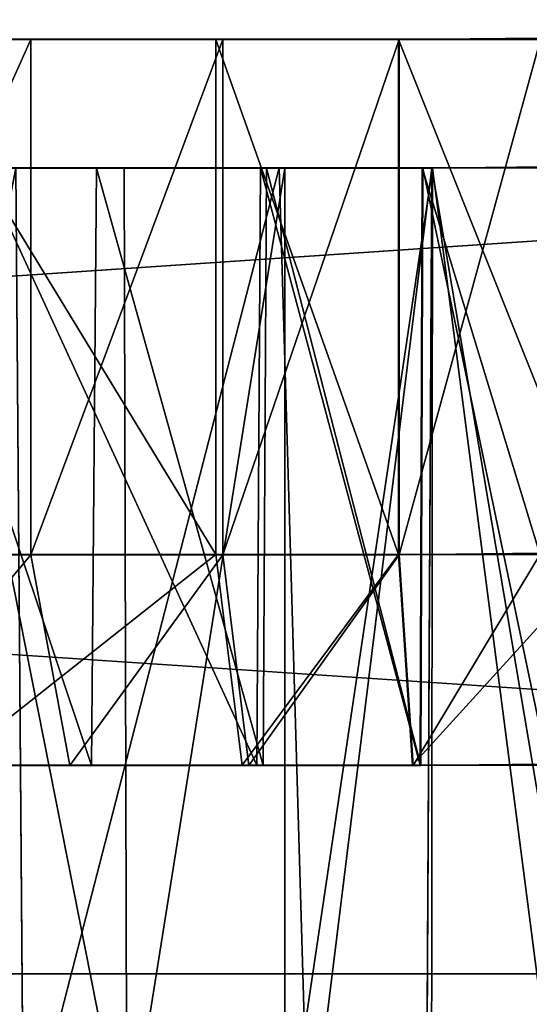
# Model space of a CAD drawing. Extents: x 0 to 35.8, y 0 to 27.5.
# Tile 98 of 256: x 20.009 to 20.391, y 0.9 to 1.639. Entities that reach past the tile are written whole.
import ezdxf

# ---------------------------------------------------------------- set-up
doc = ezdxf.new("R2010")
doc.units = 0
doc.header["$MEASUREMENT"] = 0
doc.layers.get('0').update_dxf_attribs({"color": 13, "linetype": 'CONTINUOUS'})
doc.layers.add('HDI8056C_KNOBS_-_3', color=252, linetype='CONTINUOUS')
doc.layers.add('RGM8058UC_-_BODY', color=252, linetype='CONTINUOUS')

# ---------------------------------------------------------------- blocks, each defined once
blk = doc.blocks.new('RGM8658UC_TRADECAD_V06_DXF')
at = {"layer": 'HDI8056C_KNOBS_-_3', "color": 0}
for p, q in [((20.2934, 1.6236, 4.1157), (20.3996, 1.6246, 4.1283)), ((20.2934, 1.6236, 4.1157), (20.3996, 1.6246, 4.1283)), ((19.2397, 1.6237, 2.9433), (20.4469, 1.6239, 2.9159)), ((19.2397, 1.6237, 2.9433), (20.4469, 1.6239, 2.9159)), ((19.2446, 1.6237, 2.7701), (20.4469, 1.6239, 2.9159)), ((19.2446, 1.6237, 2.7701), (20.4469, 1.6239, 2.9159)), ((20.4469, 1.6239, 2.9159), (19.2481, 1.6236, 3.1314)), ((20.4469, 1.6239, 2.9159), (19.2481, 1.6236, 3.1314)), ((19.2948, 1.6236, 2.5593), (20.4469, 1.6239, 2.9159)), ((19.2948, 1.6236, 2.5593), (20.4469, 1.6239, 2.9159)), ((19.3027, 1.6236, 3.3215), (20.4469, 1.6239, 2.9159)), ((19.3027, 1.6236, 3.3215), (20.4469, 1.6239, 2.9159)), ((19.3841, 1.6236, 2.335), (20.4469, 1.6239, 2.9159)), ((19.3841, 1.6236, 2.335), (20.4469, 1.6239, 2.9159)), ((19.3883, 1.6236, 3.5164), (20.4469, 1.6239, 2.9159)), ((19.3883, 1.6236, 3.5164), (20.4469, 1.6239, 2.9159)), ((19.5327, 1.6236, 3.7123), (20.4469, 1.6239, 2.9159)), ((19.5327, 1.6236, 3.7123), (20.4469, 1.6239, 2.9159)), ((19.5401, 1.6237, 2.11), (20.4469, 1.6239, 2.9159)), ((19.5401, 1.6237, 2.11), (20.4469, 1.6239, 2.9159)), ((19.6535, 1.6236, 3.8269), (20.4469, 1.6239, 2.9159)), ((19.6535, 1.6236, 3.8269), (20.4469, 1.6239, 2.9159)), ((19.7503, 1.6237, 1.9268), (20.4469, 1.6239, 2.9159)), ((19.7503, 1.6237, 1.9268), (20.4469, 1.6239, 2.9159)), ((19.8439, 1.6236, 3.9608), (20.4469, 1.6239, 2.9159)), ((19.8439, 1.6236, 3.9608), (20.4469, 1.6239, 2.9159)), ((19.8439, 1.6236, 3.9608), (20.0173, 1.6236, 4.047)), ((19.8439, 1.6236, 3.9608), (20.0173, 1.6236, 4.047)), ((19.9202, 1.6237, 1.8223), (20.4469, 1.6239, 2.9159)), ((19.9202, 1.6237, 1.8223), (20.4469, 1.6239, 2.9159)), ((19.9202, 1.6237, 1.8223), (20.156, 1.6237, 1.7461)), ((19.9202, 1.6237, 1.8223), (20.156, 1.6237, 1.7461)), ((20.0173, 1.6236, 4.047), (20.4469, 1.6239, 2.9159)), ((20.0173, 1.6236, 4.047), (20.4469, 1.6239, 2.9159)), ((20.0173, 1.6236, 4.047), (20.0173, 1.2373, 4.047)), ((20.0173, 1.6236, 4.047), (20.0173, 1.2373, 4.047)), ((20.0173, 1.6236, 4.047), (20.1612, 1.6236, 4.0925)), ((20.0173, 1.6236, 4.047), (20.1612, 1.6236, 4.0925)), ((20.156, 1.6237, 1.7461), (20.4469, 1.6239, 2.9159)), ((20.156, 1.6237, 1.7461), (20.4469, 1.6239, 2.9159)), ((20.156, 1.6237, 1.7461), (20.2928, 1.6237, 1.7118)), ((20.156, 1.6237, 1.7461), (20.2928, 1.6237, 1.7118)), ((20.156, 1.6237, 1.7461), (20.156, 1.2375, 1.7461)), ((20.156, 1.6237, 1.7461), (20.156, 1.2375, 1.7461)), ((20.1612, 1.6236, 4.0925), (20.4469, 1.6239, 2.9159)), ((20.1612, 1.6236, 4.0925), (20.4469, 1.6239, 2.9159)), ((20.1612, 1.6236, 4.0925), (20.1612, 1.2373, 4.0925)), ((20.1612, 1.6236, 4.0925), (20.1612, 1.2373, 4.0925)), ((20.1612, 1.6236, 4.0925), (20.2934, 1.6236, 4.1157)), ((20.1612, 1.6236, 4.0925), (20.2934, 1.6236, 4.1157)), ((20.2928, 1.6237, 1.7118), (20.4469, 1.6239, 2.9159)), ((20.2928, 1.6237, 1.7118), (20.4469, 1.6239, 2.9159)), ((20.2928, 1.6237, 1.7118), (20.4469, 1.6237, 1.7014)), ((20.2928, 1.6237, 1.7118), (20.4469, 1.6237, 1.7014)), ((20.2928, 1.6237, 1.7118), (20.2928, 1.2375, 1.7118)), ((20.2928, 1.6237, 1.7118), (20.2928, 1.2375, 1.7118)), ((20.2934, 1.6236, 4.1157), (20.4469, 1.6239, 2.9159)), ((20.2934, 1.6236, 4.1157), (20.4469, 1.6239, 2.9159)), ((20.2934, 1.6236, 4.1157), (20.2934, 1.2373, 4.1157)), ((20.2934, 1.6236, 4.1157), (20.2934, 1.2373, 4.1157)), ((19.9129, 1.5272, 3.8411), (20.0665, 1.5272, 3.9174)), ((19.9129, 1.5272, 3.8411), (20.0665, 1.5272, 3.9174)), ((19.9421, 1.5272, 3.7907), (20.0873, 1.5272, 3.8628)), ((19.9421, 1.5272, 3.7907), (20.0873, 1.5272, 3.8628)), ((20.1893, 1.5273, 1.88), (19.9805, 1.5273, 1.9475)), ((20.1893, 1.5273, 1.88), (19.9805, 1.5273, 1.9475)), ((20.2033, 1.5273, 1.9365), (20.006, 1.5273, 2.0004)), ((20.006, 1.5273, 2.0004), (20.0118, 0.7841, 1.9996)), ((20.006, 1.5273, 2.0004), (20.0118, 0.7841, 1.9996)), ((20.2033, 1.5273, 1.9365), (20.006, 1.5273, 2.0004)), ((20.0627, 1.0793, 3.9274), (20.0665, 1.5272, 3.9174)), ((20.0627, 1.0793, 3.9274), (20.0665, 1.5272, 3.9174)), ((20.0665, 1.5272, 3.9174), (20.0873, 1.5272, 3.8628)), ((20.0665, 1.5272, 3.9174), (20.0873, 1.5272, 3.8628)), ((20.0665, 1.5272, 3.9174), (20.1939, 1.5271, 3.9578)), ((20.0665, 1.5272, 3.9174), (20.1939, 1.5271, 3.9578)), ((20.0892, 0.7841, 3.865), (20.0873, 1.5272, 3.8628)), ((20.0873, 1.5272, 3.8628), (20.2077, 1.5271, 3.9009)), ((20.0892, 0.7841, 3.865), (20.0873, 1.5272, 3.8628)), ((20.0873, 1.5272, 3.8628), (20.2077, 1.5271, 3.9009)), ((20.1867, 1.0794, 1.8697), (20.1893, 1.5273, 1.88)), ((20.1867, 1.0794, 1.8697), (20.1893, 1.5273, 1.88)), ((20.3105, 1.5273, 1.8496), (20.1893, 1.5273, 1.88)), ((20.1893, 1.5273, 1.88), (20.2033, 1.5273, 1.9365)), ((20.1893, 1.5273, 1.88), (20.2033, 1.5273, 1.9365)), ((20.3105, 1.5273, 1.8496), (20.1893, 1.5273, 1.88)), ((20.1914, 1.0793, 3.9681), (20.1939, 1.5271, 3.9578)), ((20.1914, 1.0793, 3.9681), (20.1939, 1.5271, 3.9578)), ((20.1939, 1.5271, 3.9578), (20.2077, 1.5271, 3.9009)), ((20.1939, 1.5271, 3.9578), (20.2077, 1.5271, 3.9009)), ((20.1939, 1.5271, 3.9578), (20.311, 1.5271, 3.9783)), ((20.1939, 1.5271, 3.9578), (20.311, 1.5271, 3.9783)), ((20.2254, 0.7789, 1.9346), (20.2033, 1.5273, 1.9365)), ((20.3179, 1.5273, 1.9078), (20.2033, 1.5273, 1.9365)), ((20.2254, 0.7789, 1.9346), (20.2033, 1.5273, 1.9365)), ((20.3179, 1.5273, 1.9078), (20.2033, 1.5273, 1.9365)), ((20.2077, 1.5271, 3.9009), (20.2077, 0.7823, 3.9023)), ((20.2077, 1.5271, 3.9009), (20.2077, 0.7823, 3.9023)), ((20.2077, 1.5271, 3.9009), (20.3184, 1.5271, 3.9203)), ((20.2077, 1.5271, 3.9009), (20.3184, 1.5271, 3.9203)), ((20.3091, 1.0794, 1.839), (20.3105, 1.5273, 1.8496)), ((20.3091, 1.0794, 1.839), (20.3105, 1.5273, 1.8496)), ((20.3096, 1.0793, 3.9889), (20.311, 1.5271, 3.9783)), ((20.3096, 1.0793, 3.9889), (20.311, 1.5271, 3.9783)), ((20.4469, 1.5273, 1.8405), (20.3105, 1.5273, 1.8496)), ((20.3105, 1.5273, 1.8496), (20.3179, 1.5273, 1.9078)), ((20.3105, 1.5273, 1.8496), (20.3179, 1.5273, 1.9078)), ((20.4469, 1.5273, 1.8405), (20.3105, 1.5273, 1.8496)), ((20.311, 1.5271, 3.9783), (20.405, 1.5282, 3.9894)), ((20.311, 1.5271, 3.9783), (20.405, 1.5282, 3.9894)), ((20.311, 1.5271, 3.9783), (20.3184, 1.5271, 3.9203)), ((20.311, 1.5271, 3.9783), (20.3184, 1.5271, 3.9203)), ((20.3179, 1.5273, 1.9078), (20.3137, 0.7593, 1.9103)), ((20.3179, 1.5273, 1.9078), (20.3137, 0.7593, 1.9103)), ((20.3177, 0.7773, 3.9214), (20.3184, 1.5271, 3.9203)), ((20.3177, 0.7773, 3.9214), (20.3184, 1.5271, 3.9203)), ((20.4469, 1.5273, 1.8991), (20.3179, 1.5273, 1.9078)), ((20.4469, 1.5273, 1.8991), (20.3179, 1.5273, 1.9078)), ((20.3184, 1.5271, 3.9203), (20.4073, 1.5282, 3.9309)), ((20.3184, 1.5271, 3.9203), (20.4073, 1.5282, 3.9309)), ((19.8439, 1.2373, 3.9608), (20.0173, 1.2373, 4.047)), ((19.8439, 1.2373, 3.9608), (20.0173, 1.2373, 4.047)), ((20.156, 1.2375, 1.7461), (19.9202, 1.2375, 1.8223)), ((20.156, 1.2375, 1.7461), (19.9202, 1.2375, 1.8223)), ((20.0173, 1.2373, 4.047), (20.0465, 1.0793, 3.97)), ((20.0173, 1.2373, 4.047), (20.0465, 1.0793, 3.97)), ((20.0173, 1.2373, 4.047), (20.1612, 1.2373, 4.0925)), ((20.0173, 1.2373, 4.047), (20.1612, 1.2373, 4.0925)), ((20.2928, 1.2375, 1.7118), (20.156, 1.2375, 1.7461)), ((20.156, 1.2375, 1.7461), (20.1757, 1.0794, 1.8256)), ((20.156, 1.2375, 1.7461), (20.1757, 1.0794, 1.8256)), ((20.2928, 1.2375, 1.7118), (20.156, 1.2375, 1.7461)), ((20.1612, 1.2373, 4.0925), (20.1806, 1.0793, 4.0125)), ((20.1612, 1.2373, 4.0925), (20.1806, 1.0793, 4.0125)), ((20.1612, 1.2373, 4.0925), (20.2934, 1.2373, 4.1157)), ((20.1612, 1.2373, 4.0925), (20.2934, 1.2373, 4.1157)), ((20.4469, 1.2375, 1.7014), (20.2928, 1.2375, 1.7118)), ((20.2928, 1.2375, 1.7118), (20.3033, 1.0794, 1.7936)), ((20.2928, 1.2375, 1.7118), (20.3033, 1.0794, 1.7936)), ((20.4469, 1.2375, 1.7014), (20.2928, 1.2375, 1.7118)), ((20.2934, 1.2373, 4.1157), (20.3996, 1.2384, 4.1283)), ((20.2934, 1.2373, 4.1157), (20.3996, 1.2384, 4.1283)), ((20.2934, 1.2373, 4.1157), (20.3039, 1.0793, 4.0341)), ((20.2934, 1.2373, 4.1157), (20.3039, 1.0793, 4.0341)), ((19.8849, 1.0793, 3.8898), (20.0465, 1.0793, 3.97)), ((19.8849, 1.0793, 3.8898), (20.0465, 1.0793, 3.97)), ((19.9076, 1.0793, 3.8504), (20.0627, 1.0793, 3.9274)), ((19.9076, 1.0793, 3.8504), (20.0627, 1.0793, 3.9274)), ((20.1757, 1.0794, 1.8256), (19.956, 1.0794, 1.8967)), ((20.1757, 1.0794, 1.8256), (19.956, 1.0794, 1.8967)), ((20.1867, 1.0794, 1.8697), (19.9759, 1.0794, 1.9379)), ((20.1867, 1.0794, 1.8697), (19.9759, 1.0794, 1.9379)), ((20.0465, 1.0793, 3.97), (20.0627, 1.0793, 3.9274)), ((20.0465, 1.0793, 3.97), (20.0627, 1.0793, 3.9274)), ((20.0465, 1.0793, 3.97), (20.1806, 1.0793, 4.0125)), ((20.0465, 1.0793, 3.97), (20.1806, 1.0793, 4.0125)), ((20.0627, 1.0793, 3.9274), (20.1914, 1.0793, 3.9681)), ((20.0627, 1.0793, 3.9274), (20.1914, 1.0793, 3.9681)), ((20.3033, 1.0794, 1.7936), (20.1757, 1.0794, 1.8256)), ((20.1757, 1.0794, 1.8256), (20.1867, 1.0794, 1.8697)), ((20.1757, 1.0794, 1.8256), (20.1867, 1.0794, 1.8697)), ((20.3033, 1.0794, 1.7936), (20.1757, 1.0794, 1.8256)), ((20.1806, 1.0793, 4.0125), (20.1914, 1.0793, 3.9681)), ((20.1806, 1.0793, 4.0125), (20.1914, 1.0793, 3.9681)), ((20.1806, 1.0793, 4.0125), (20.3039, 1.0793, 4.0341)), ((20.1806, 1.0793, 4.0125), (20.3039, 1.0793, 4.0341)), ((20.3091, 1.0794, 1.839), (20.1867, 1.0794, 1.8697)), ((20.3091, 1.0794, 1.839), (20.1867, 1.0794, 1.8697)), ((20.1914, 1.0793, 3.9681), (20.3096, 1.0793, 3.9889)), ((20.1914, 1.0793, 3.9681), (20.3096, 1.0793, 3.9889)), ((20.4469, 1.0794, 1.784), (20.3033, 1.0794, 1.7936)), ((20.3033, 1.0794, 1.7936), (20.3091, 1.0794, 1.839)), ((20.3033, 1.0794, 1.7936), (20.3091, 1.0794, 1.839)), ((20.4469, 1.0794, 1.784), (20.3033, 1.0794, 1.7936)), ((20.3039, 1.0793, 4.0341), (20.4028, 1.0803, 4.0459)), ((20.3039, 1.0793, 4.0341), (20.4028, 1.0803, 4.0459)), ((20.3039, 1.0793, 4.0341), (20.3096, 1.0793, 3.9889)), ((20.3039, 1.0793, 4.0341), (20.3096, 1.0793, 3.9889)), ((20.4469, 1.0794, 1.8298), (20.3091, 1.0794, 1.839)), ((20.4469, 1.0794, 1.8298), (20.3091, 1.0794, 1.839)), ((20.3096, 1.0793, 3.9889), (20.4046, 1.0803, 4.0001)), ((20.3096, 1.0793, 3.9889), (20.4046, 1.0803, 4.0001))]:
    blk.add_line(p, q, dxfattribs=at)
at = {"layer": 'RGM8058UC_-_BODY', "color": 0}
for p, q in [((12.2007, 0.9231, 5.9479), (23.5753, 0.9231, 5.9479)), ((23.5753, 0.9231, 7.4867), (12.2007, 0.9231, 7.4867)), ((23.5753, 0.9231, 7.4867), (12.2007, 0.9231, 7.4867)), ((12.2007, 0.9231, 5.9479), (23.5753, 0.9231, 5.9479))]:
    blk.add_line(p, q, dxfattribs=at)
at = {"layer": 'HDI8056C_KNOBS_-_3', "color": 252}
mesh = blk.add_polyface(dxfattribs=at)
corners = [(20.3996, 1.6246, 4.1283), (20.2934, 1.2373, 4.1157), (20.2934, 1.6236, 4.1157), (20.3996, 1.2384, 4.1283)]
mesh.append_faces([[corners[k] for k in face] for face in [(0, 1, 2), (1, 0, 3)]], dxfattribs={"vtx0": -1, "color": 252})
mesh = blk.add_polyface(dxfattribs=at)
corners = [(20.3996, 1.6246, 4.1283), (20.2934, 1.6236, 4.1157), (20.4469, 1.6239, 2.9159)]
mesh.append_faces([[corners[k] for k in face] for face in [(0, 1, 2)]], dxfattribs={"color": 252})
mesh = blk.add_polyface(dxfattribs=at)
corners = [(19.2481, 1.6236, 3.1314), (19.2397, 1.6237, 2.9433), (20.4469, 1.6239, 2.9159)]
mesh.append_faces([[corners[k] for k in face] for face in [(0, 1, 2)]], dxfattribs={"color": 252})
mesh = blk.add_polyface(dxfattribs=at)
corners = [(19.2397, 1.6237, 2.9433), (19.2446, 1.6237, 2.7701), (20.4469, 1.6239, 2.9159)]
mesh.append_faces([[corners[k] for k in face] for face in [(0, 1, 2)]], dxfattribs={"color": 252})
mesh = blk.add_polyface(dxfattribs=at)
corners = [(20.4469, 1.6239, 2.9159), (19.2446, 1.6237, 2.7701), (19.2948, 1.6236, 2.5593)]
mesh.append_faces([[corners[k] for k in face] for face in [(0, 1, 2)]], dxfattribs={"color": 252})
mesh = blk.add_polyface(dxfattribs=at)
corners = [(19.3027, 1.6236, 3.3215), (19.2481, 1.6236, 3.1314), (20.4469, 1.6239, 2.9159)]
mesh.append_faces([[corners[k] for k in face] for face in [(0, 1, 2)]], dxfattribs={"color": 252})
mesh = blk.add_polyface(dxfattribs=at)
corners = [(20.4469, 1.6239, 2.9159), (19.2948, 1.6236, 2.5593), (19.3841, 1.6236, 2.335)]
mesh.append_faces([[corners[k] for k in face] for face in [(0, 1, 2)]], dxfattribs={"color": 252})
mesh = blk.add_polyface(dxfattribs=at)
corners = [(19.3883, 1.6236, 3.5164), (19.3027, 1.6236, 3.3215), (20.4469, 1.6239, 2.9159)]
mesh.append_faces([[corners[k] for k in face] for face in [(0, 1, 2)]], dxfattribs={"color": 252})
mesh = blk.add_polyface(dxfattribs=at)
corners = [(20.4469, 1.6239, 2.9159), (19.3841, 1.6236, 2.335), (19.5401, 1.6237, 2.11)]
mesh.append_faces([[corners[k] for k in face] for face in [(0, 1, 2)]], dxfattribs={"color": 252})
mesh = blk.add_polyface(dxfattribs=at)
corners = [(19.5327, 1.6236, 3.7123), (19.3883, 1.6236, 3.5164), (20.4469, 1.6239, 2.9159)]
mesh.append_faces([[corners[k] for k in face] for face in [(0, 1, 2)]], dxfattribs={"color": 252})
mesh = blk.add_polyface(dxfattribs=at)
corners = [(19.6535, 1.6236, 3.8269), (19.5327, 1.6236, 3.7123), (20.4469, 1.6239, 2.9159)]
mesh.append_faces([[corners[k] for k in face] for face in [(0, 1, 2)]], dxfattribs={"color": 252})
mesh = blk.add_polyface(dxfattribs=at)
corners = [(20.4469, 1.6239, 2.9159), (19.5401, 1.6237, 2.11), (19.7503, 1.6237, 1.9268)]
mesh.append_faces([[corners[k] for k in face] for face in [(0, 1, 2)]], dxfattribs={"color": 252})
mesh = blk.add_polyface(dxfattribs=at)
corners = [(19.8439, 1.6236, 3.9608), (19.6535, 1.6236, 3.8269), (20.4469, 1.6239, 2.9159)]
mesh.append_faces([[corners[k] for k in face] for face in [(0, 1, 2)]], dxfattribs={"color": 252})
mesh = blk.add_polyface(dxfattribs=at)
corners = [(20.4469, 1.6239, 2.9159), (19.7503, 1.6237, 1.9268), (19.9202, 1.6237, 1.8223)]
mesh.append_faces([[corners[k] for k in face] for face in [(0, 1, 2)]], dxfattribs={"color": 252})
mesh = blk.add_polyface(dxfattribs=at)
corners = [(20.0173, 1.6236, 4.047), (19.8439, 1.6236, 3.9608), (20.4469, 1.6239, 2.9159)]
mesh.append_faces([[corners[k] for k in face] for face in [(0, 1, 2)]], dxfattribs={"color": 252})
mesh = blk.add_polyface(dxfattribs=at)
corners = [(20.0173, 1.6236, 4.047), (19.8439, 1.2373, 3.9608), (19.8439, 1.6236, 3.9608), (20.0173, 1.2373, 4.047)]
mesh.append_faces([[corners[k] for k in face] for face in [(0, 1, 2), (1, 0, 3)]], dxfattribs={"vtx0": -1, "color": 252})
mesh = blk.add_polyface(dxfattribs=at)
corners = [(20.4469, 1.6239, 2.9159), (19.9202, 1.6237, 1.8223), (20.156, 1.6237, 1.7461)]
mesh.append_faces([[corners[k] for k in face] for face in [(0, 1, 2)]], dxfattribs={"color": 252})
mesh = blk.add_polyface(dxfattribs=at)
corners = [(20.156, 1.2375, 1.7461), (19.9202, 1.6237, 1.8223), (19.9202, 1.2375, 1.8223), (20.156, 1.6237, 1.7461)]
mesh.append_faces([[corners[k] for k in face] for face in [(0, 1, 2), (1, 0, 3)]], dxfattribs={"vtx0": -1, "color": 252})
mesh = blk.add_polyface(dxfattribs=at)
corners = [(20.1612, 1.6236, 4.0925), (20.0173, 1.6236, 4.047), (20.4469, 1.6239, 2.9159)]
mesh.append_faces([[corners[k] for k in face] for face in [(0, 1, 2)]], dxfattribs={"color": 252})
mesh = blk.add_polyface(dxfattribs=at)
corners = [(20.1612, 1.6236, 4.0925), (20.0173, 1.2373, 4.047), (20.0173, 1.6236, 4.047), (20.1612, 1.2373, 4.0925)]
mesh.append_faces([[corners[k] for k in face] for face in [(0, 1, 2), (1, 0, 3)]], dxfattribs={"vtx0": -1, "color": 252})
mesh = blk.add_polyface(dxfattribs=at)
corners = [(20.4469, 1.6239, 2.9159), (20.156, 1.6237, 1.7461), (20.2928, 1.6237, 1.7118)]
mesh.append_faces([[corners[k] for k in face] for face in [(0, 1, 2)]], dxfattribs={"color": 252})
mesh = blk.add_polyface(dxfattribs=at)
corners = [(20.2928, 1.2375, 1.7118), (20.156, 1.6237, 1.7461), (20.156, 1.2375, 1.7461), (20.2928, 1.6237, 1.7118)]
mesh.append_faces([[corners[k] for k in face] for face in [(0, 1, 2), (1, 0, 3)]], dxfattribs={"vtx0": -1, "color": 252})
mesh = blk.add_polyface(dxfattribs=at)
corners = [(20.2934, 1.6236, 4.1157), (20.1612, 1.6236, 4.0925), (20.4469, 1.6239, 2.9159)]
mesh.append_faces([[corners[k] for k in face] for face in [(0, 1, 2)]], dxfattribs={"color": 252})
mesh = blk.add_polyface(dxfattribs=at)
corners = [(20.2934, 1.6236, 4.1157), (20.1612, 1.2373, 4.0925), (20.1612, 1.6236, 4.0925), (20.2934, 1.2373, 4.1157)]
mesh.append_faces([[corners[k] for k in face] for face in [(0, 1, 2), (1, 0, 3)]], dxfattribs={"vtx0": -1, "color": 252})
mesh = blk.add_polyface(dxfattribs=at)
corners = [(20.4469, 1.6239, 2.9159), (20.2928, 1.6237, 1.7118), (20.4469, 1.6237, 1.7014)]
mesh.append_faces([[corners[k] for k in face] for face in [(0, 1, 2)]], dxfattribs={"color": 252})
mesh = blk.add_polyface(dxfattribs=at)
corners = [(20.4469, 1.2375, 1.7014), (20.2928, 1.6237, 1.7118), (20.2928, 1.2375, 1.7118), (20.4469, 1.6237, 1.7014)]
mesh.append_faces([[corners[k] for k in face] for face in [(0, 1, 2), (1, 0, 3)]], dxfattribs={"vtx0": -1, "color": 252})
mesh = blk.add_polyface(dxfattribs=at)
corners = [(19.8638, 0.7841, 2.0889), (20.006, 1.5273, 2.0004), (19.8637, 1.5273, 2.0878), (20.0118, 0.7841, 1.9996)]
mesh.append_faces([[corners[k] for k in face] for face in [(0, 1, 2), (1, 0, 3)]], dxfattribs={"vtx0": -1, "color": 252})
mesh = blk.add_polyface(dxfattribs=at)
corners = [(20.0627, 1.0793, 3.9274), (19.9129, 1.5272, 3.8411), (19.9076, 1.0793, 3.8504), (20.0665, 1.5272, 3.9174)]
mesh.append_faces([[corners[k] for k in face] for face in [(0, 1, 2), (1, 0, 3)]], dxfattribs={"vtx0": -1, "color": 252})
mesh = blk.add_polyface(dxfattribs=at)
corners = [(19.9129, 1.5272, 3.8411), (20.0873, 1.5272, 3.8628), (19.9421, 1.5272, 3.7907), (20.0665, 1.5272, 3.9174)]
mesh.append_faces([[corners[k] for k in face] for face in [(0, 1, 2), (1, 0, 3)]], dxfattribs={"vtx0": -1, "color": 252})
mesh = blk.add_polyface(dxfattribs=at)
corners = [(19.9421, 1.5272, 3.7907), (20.0892, 0.7841, 3.865), (19.9411, 0.7841, 3.7921), (20.0873, 1.5272, 3.8628)]
mesh.append_faces([[corners[k] for k in face] for face in [(0, 1, 2), (1, 0, 3)]], dxfattribs={"vtx0": -1, "color": 252})
mesh = blk.add_polyface(dxfattribs=at)
corners = [(19.9805, 1.5273, 1.9475), (20.1867, 1.0794, 1.8697), (19.9759, 1.0794, 1.9379), (20.1893, 1.5273, 1.88)]
mesh.append_faces([[corners[k] for k in face] for face in [(0, 1, 2), (1, 0, 3)]], dxfattribs={"vtx0": -1, "color": 252})
mesh = blk.add_polyface(dxfattribs=at)
corners = [(19.9805, 1.5273, 1.9475), (20.2033, 1.5273, 1.9365), (20.1893, 1.5273, 1.88), (20.006, 1.5273, 2.0004)]
mesh.append_faces([[corners[k] for k in face] for face in [(0, 1, 2), (1, 0, 3)]], dxfattribs={"vtx0": -1, "color": 252})
mesh = blk.add_polyface(dxfattribs=at)
corners = [(20.0118, 0.7841, 1.9996), (20.2033, 1.5273, 1.9365), (20.006, 1.5273, 2.0004), (20.2254, 0.7789, 1.9346)]
mesh.append_faces([[corners[k] for k in face] for face in [(0, 1, 2), (1, 0, 3)]], dxfattribs={"vtx0": -1, "color": 252})
mesh = blk.add_polyface(dxfattribs=at)
corners = [(20.1914, 1.0793, 3.9681), (20.0665, 1.5272, 3.9174), (20.0627, 1.0793, 3.9274), (20.1939, 1.5271, 3.9578)]
mesh.append_faces([[corners[k] for k in face] for face in [(0, 1, 2), (1, 0, 3)]], dxfattribs={"vtx0": -1, "color": 252})
mesh = blk.add_polyface(dxfattribs=at)
corners = [(20.0665, 1.5272, 3.9174), (20.2077, 1.5271, 3.9009), (20.0873, 1.5272, 3.8628), (20.1939, 1.5271, 3.9578)]
mesh.append_faces([[corners[k] for k in face] for face in [(0, 1, 2), (1, 0, 3)]], dxfattribs={"vtx0": -1, "color": 252})
mesh = blk.add_polyface(dxfattribs=at)
corners = [(20.2077, 1.5271, 3.9009), (20.0892, 0.7841, 3.865), (20.0873, 1.5272, 3.8628), (20.2077, 0.7823, 3.9023)]
mesh.append_faces([[corners[k] for k in face] for face in [(0, 1, 2), (1, 0, 3)]], dxfattribs={"vtx0": -1, "color": 252})
mesh = blk.add_polyface(dxfattribs=at)
corners = [(20.1893, 1.5273, 1.88), (20.3091, 1.0794, 1.839), (20.1867, 1.0794, 1.8697), (20.3105, 1.5273, 1.8496)]
mesh.append_faces([[corners[k] for k in face] for face in [(0, 1, 2), (1, 0, 3)]], dxfattribs={"vtx0": -1, "color": 252})
mesh = blk.add_polyface(dxfattribs=at)
corners = [(20.1893, 1.5273, 1.88), (20.3179, 1.5273, 1.9078), (20.3105, 1.5273, 1.8496), (20.2033, 1.5273, 1.9365)]
mesh.append_faces([[corners[k] for k in face] for face in [(0, 1, 2), (1, 0, 3)]], dxfattribs={"vtx0": -1, "color": 252})
mesh = blk.add_polyface(dxfattribs=at)
corners = [(20.3096, 1.0793, 3.9889), (20.1939, 1.5271, 3.9578), (20.1914, 1.0793, 3.9681), (20.311, 1.5271, 3.9783)]
mesh.append_faces([[corners[k] for k in face] for face in [(0, 1, 2), (1, 0, 3)]], dxfattribs={"vtx0": -1, "color": 252})
mesh = blk.add_polyface(dxfattribs=at)
corners = [(20.1939, 1.5271, 3.9578), (20.3184, 1.5271, 3.9203), (20.2077, 1.5271, 3.9009), (20.311, 1.5271, 3.9783)]
mesh.append_faces([[corners[k] for k in face] for face in [(0, 1, 2), (1, 0, 3)]], dxfattribs={"vtx0": -1, "color": 252})
mesh = blk.add_polyface(dxfattribs=at)
corners = [(20.2254, 0.7789, 1.9346), (20.3179, 1.5273, 1.9078), (20.2033, 1.5273, 1.9365), (20.3137, 0.7593, 1.9103)]
mesh.append_faces([[corners[k] for k in face] for face in [(0, 1, 2), (1, 0, 3)]], dxfattribs={"vtx0": -1, "color": 252})
mesh = blk.add_polyface(dxfattribs=at)
corners = [(20.3184, 1.5271, 3.9203), (20.2077, 0.7823, 3.9023), (20.2077, 1.5271, 3.9009), (20.3177, 0.7773, 3.9214)]
mesh.append_faces([[corners[k] for k in face] for face in [(0, 1, 2), (1, 0, 3)]], dxfattribs={"vtx0": -1, "color": 252})
mesh = blk.add_polyface(dxfattribs=at)
corners = [(20.3105, 1.5273, 1.8496), (20.4469, 1.0794, 1.8298), (20.3091, 1.0794, 1.839), (20.4469, 1.5273, 1.8405)]
mesh.append_faces([[corners[k] for k in face] for face in [(0, 1, 2), (1, 0, 3)]], dxfattribs={"vtx0": -1, "color": 252})
mesh = blk.add_polyface(dxfattribs=at)
corners = [(20.4046, 1.0803, 4.0001), (20.311, 1.5271, 3.9783), (20.3096, 1.0793, 3.9889), (20.405, 1.5282, 3.9894)]
mesh.append_faces([[corners[k] for k in face] for face in [(0, 1, 2), (1, 0, 3)]], dxfattribs={"vtx0": -1, "color": 252})
mesh = blk.add_polyface(dxfattribs=at)
corners = [(20.3105, 1.5273, 1.8496), (20.4469, 1.5273, 1.8991), (20.4469, 1.5273, 1.8405), (20.3179, 1.5273, 1.9078)]
mesh.append_faces([[corners[k] for k in face] for face in [(0, 1, 2), (1, 0, 3)]], dxfattribs={"vtx0": -1, "color": 252})
mesh = blk.add_polyface(dxfattribs=at)
corners = [(20.311, 1.5271, 3.9783), (20.4073, 1.5282, 3.9309), (20.3184, 1.5271, 3.9203), (20.405, 1.5282, 3.9894)]
mesh.append_faces([[corners[k] for k in face] for face in [(0, 1, 2), (1, 0, 3)]], dxfattribs={"vtx0": -1, "color": 252})
mesh = blk.add_polyface(dxfattribs=at)
corners = [(20.4469, 0.7629, 1.8996), (20.3179, 1.5273, 1.9078), (20.3137, 0.7593, 1.9103), (20.4469, 1.5273, 1.8991)]
mesh.append_faces([[corners[k] for k in face] for face in [(0, 1, 2), (1, 0, 3)]], dxfattribs={"vtx0": -1, "color": 252})
mesh = blk.add_polyface(dxfattribs=at)
corners = [(20.3184, 1.5271, 3.9203), (20.4157, 0.7747, 3.9317), (20.3177, 0.7773, 3.9214), (20.4073, 1.5282, 3.9309)]
mesh.append_faces([[corners[k] for k in face] for face in [(0, 1, 2), (1, 0, 3)]], dxfattribs={"vtx0": -1, "color": 252})
mesh = blk.add_polyface(dxfattribs=at)
corners = [(20.0173, 1.2373, 4.047), (19.8849, 1.0793, 3.8898), (19.8439, 1.2373, 3.9608), (20.0465, 1.0793, 3.97)]
mesh.append_faces([[corners[k] for k in face] for face in [(0, 1, 2), (1, 0, 3)]], dxfattribs={"vtx0": -1, "color": 252})
mesh = blk.add_polyface(dxfattribs=at)
corners = [(19.956, 1.0794, 1.8967), (20.156, 1.2375, 1.7461), (19.9202, 1.2375, 1.8223), (20.1757, 1.0794, 1.8256)]
mesh.append_faces([[corners[k] for k in face] for face in [(0, 1, 2), (1, 0, 3)]], dxfattribs={"vtx0": -1, "color": 252})
mesh = blk.add_polyface(dxfattribs=at)
corners = [(20.1612, 1.2373, 4.0925), (20.0465, 1.0793, 3.97), (20.0173, 1.2373, 4.047), (20.1806, 1.0793, 4.0125)]
mesh.append_faces([[corners[k] for k in face] for face in [(0, 1, 2), (1, 0, 3)]], dxfattribs={"vtx0": -1, "color": 252})
mesh = blk.add_polyface(dxfattribs=at)
corners = [(20.1757, 1.0794, 1.8256), (20.2928, 1.2375, 1.7118), (20.156, 1.2375, 1.7461), (20.3033, 1.0794, 1.7936)]
mesh.append_faces([[corners[k] for k in face] for face in [(0, 1, 2), (1, 0, 3)]], dxfattribs={"vtx0": -1, "color": 252})
mesh = blk.add_polyface(dxfattribs=at)
corners = [(20.2934, 1.2373, 4.1157), (20.1806, 1.0793, 4.0125), (20.1612, 1.2373, 4.0925), (20.3039, 1.0793, 4.0341)]
mesh.append_faces([[corners[k] for k in face] for face in [(0, 1, 2), (1, 0, 3)]], dxfattribs={"vtx0": -1, "color": 252})
mesh = blk.add_polyface(dxfattribs=at)
corners = [(20.3033, 1.0794, 1.7936), (20.4469, 1.2375, 1.7014), (20.2928, 1.2375, 1.7118), (20.4469, 1.0794, 1.784)]
mesh.append_faces([[corners[k] for k in face] for face in [(0, 1, 2), (1, 0, 3)]], dxfattribs={"vtx0": -1, "color": 252})
mesh = blk.add_polyface(dxfattribs=at)
corners = [(20.3996, 1.2384, 4.1283), (20.3039, 1.0793, 4.0341), (20.2934, 1.2373, 4.1157), (20.4028, 1.0803, 4.0459)]
mesh.append_faces([[corners[k] for k in face] for face in [(0, 1, 2), (1, 0, 3)]], dxfattribs={"vtx0": -1, "color": 252})
mesh = blk.add_polyface(dxfattribs=at)
corners = [(19.8849, 1.0793, 3.8898), (20.0627, 1.0793, 3.9274), (19.9076, 1.0793, 3.8504), (20.0465, 1.0793, 3.97)]
mesh.append_faces([[corners[k] for k in face] for face in [(0, 1, 2), (1, 0, 3)]], dxfattribs={"vtx0": -1, "color": 252})
mesh = blk.add_polyface(dxfattribs=at)
corners = [(19.956, 1.0794, 1.8967), (20.1867, 1.0794, 1.8697), (20.1757, 1.0794, 1.8256), (19.9759, 1.0794, 1.9379)]
mesh.append_faces([[corners[k] for k in face] for face in [(0, 1, 2), (1, 0, 3)]], dxfattribs={"vtx0": -1, "color": 252})
mesh = blk.add_polyface(dxfattribs=at)
corners = [(20.0465, 1.0793, 3.97), (20.1914, 1.0793, 3.9681), (20.0627, 1.0793, 3.9274), (20.1806, 1.0793, 4.0125)]
mesh.append_faces([[corners[k] for k in face] for face in [(0, 1, 2), (1, 0, 3)]], dxfattribs={"vtx0": -1, "color": 252})
mesh = blk.add_polyface(dxfattribs=at)
corners = [(20.1757, 1.0794, 1.8256), (20.3091, 1.0794, 1.839), (20.3033, 1.0794, 1.7936), (20.1867, 1.0794, 1.8697)]
mesh.append_faces([[corners[k] for k in face] for face in [(0, 1, 2), (1, 0, 3)]], dxfattribs={"vtx0": -1, "color": 252})
mesh = blk.add_polyface(dxfattribs=at)
corners = [(20.1806, 1.0793, 4.0125), (20.3096, 1.0793, 3.9889), (20.1914, 1.0793, 3.9681), (20.3039, 1.0793, 4.0341)]
mesh.append_faces([[corners[k] for k in face] for face in [(0, 1, 2), (1, 0, 3)]], dxfattribs={"vtx0": -1, "color": 252})
mesh = blk.add_polyface(dxfattribs=at)
corners = [(20.3033, 1.0794, 1.7936), (20.4469, 1.0794, 1.8298), (20.4469, 1.0794, 1.784), (20.3091, 1.0794, 1.839)]
mesh.append_faces([[corners[k] for k in face] for face in [(0, 1, 2), (1, 0, 3)]], dxfattribs={"vtx0": -1, "color": 252})
mesh = blk.add_polyface(dxfattribs=at)
corners = [(20.3039, 1.0793, 4.0341), (20.4046, 1.0803, 4.0001), (20.3096, 1.0793, 3.9889), (20.4028, 1.0803, 4.0459)]
mesh.append_faces([[corners[k] for k in face] for face in [(0, 1, 2), (1, 0, 3)]], dxfattribs={"vtx0": -1, "color": 252})
at = {"layer": 'RGM8058UC_-_BODY', "color": 252}
mesh = blk.add_polyface(dxfattribs=at)
corners = [(23.5753, 0.9231, 5.9479), (12.2007, 1.6858, 5.9479), (12.2007, 0.9231, 5.9479), (23.5753, 1.6858, 5.9479)]
mesh.append_faces([[corners[k] for k in face] for face in [(0, 1, 2), (1, 0, 3)]], dxfattribs={"vtx0": -1, "color": 252})
mesh = blk.add_polyface(dxfattribs=at)
corners = [(23.5753, 1.6858, 7.4867), (12.2007, 0.9231, 7.4867), (12.2007, 1.6858, 7.4867), (23.5753, 0.9231, 7.4867)]
mesh.append_faces([[corners[k] for k in face] for face in [(0, 1, 2), (1, 0, 3)]], dxfattribs={"vtx0": -1, "color": 252})
mesh = blk.add_polyface(dxfattribs=at)
corners = [(12.2007, 0.9231, 7.4867), (23.5753, 0.9231, 5.9479), (12.2007, 0.9231, 5.9479), (23.5753, 0.9231, 7.4867)]
mesh.append_faces([[corners[k] for k in face] for face in [(0, 1, 2), (1, 0, 3)]], dxfattribs={"vtx0": -1, "color": 252})

msp = doc.modelspace()

# ---------------------------------------------------------------- block references
at = {"color": 0}
msp.add_blockref('RGM8658UC_TRADECAD_V06_DXF', (0, 0), dxfattribs=at)

doc.saveas('drawing.dxf')
